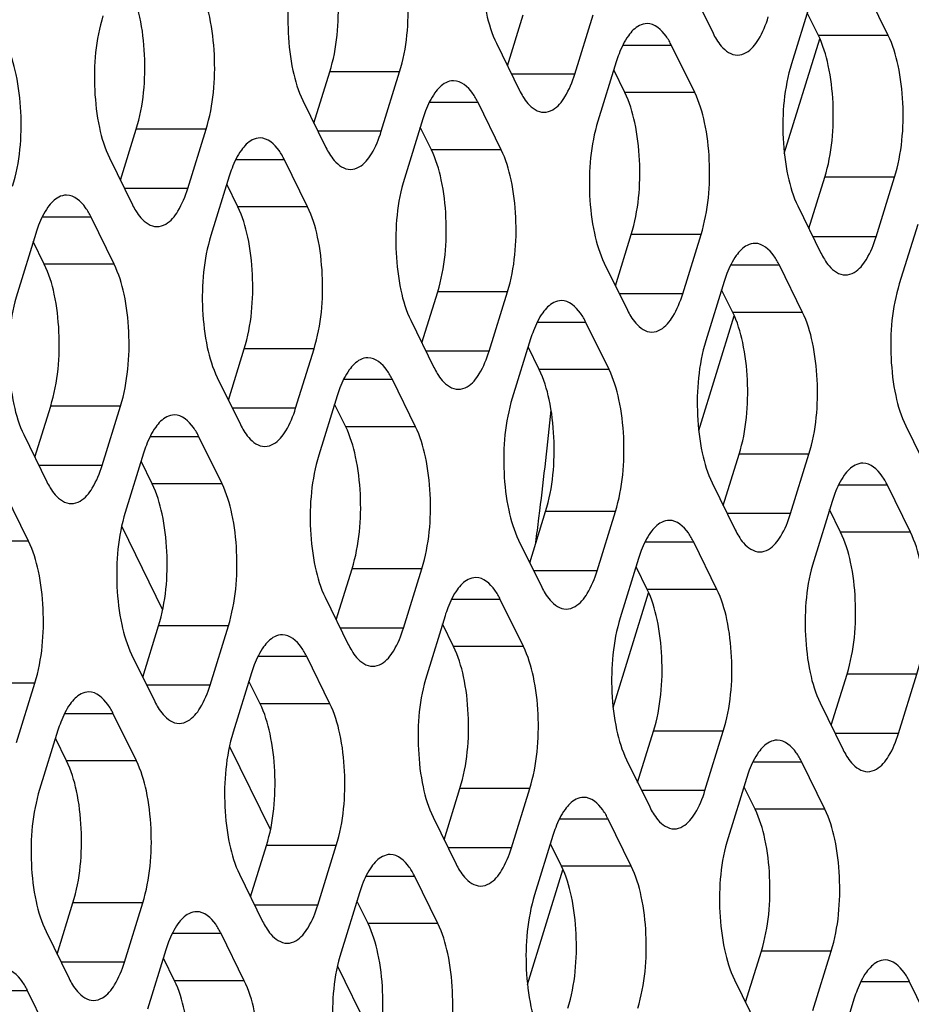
# Model space of a CAD drawing. Header units: millimetres. Extents: x 0 to 420, y 0 to 297.
# Tile 140 of 180: x 190 to 195, y 169 to 175. Entities that reach past the tile are written whole.
import ezdxf

# ---------------------------------------------------------------- set-up
doc = ezdxf.new("R2010")
doc.units = ezdxf.units.MM
doc.header["$LTSCALE"] = 23.1
doc.layers.get('0').update_dxf_attribs({"linetype": 'CONTINUOUS'})
doc.layers.add('ASSI', color=7, linetype='CONTINUOUS')

msp = doc.modelspace()

# ---------------------------------------------------------------- linework, layer by layer
at = {"color": 7, "linetype": 'CONTINUOUS'}
for p, q in [((194.304636, 174.207022), (194.5155, 174.889379)), ((193.796296, 172.562036), (194.00716, 173.244392)), ((193.287957, 170.917049), (193.498821, 171.599406)), ((192.779618, 169.272063), (192.990482, 169.954419))]:
    msp.add_line(p, q, dxfattribs=at)
at = {"layer": 'ASSI', "color": 7, "linetype": 'CONTINUOUS'}
for p, q in [((193.744026, 175.201828), (193.881295, 174.922104)), ((194.921292, 174.909212), (194.784023, 175.188937)), ((194.455758, 175.091907), (194.346828, 174.73941)), ((192.661069, 174.72779), (192.755085, 175.032026)), ((193.060632, 174.679528), (193.169562, 175.032026)), ((194.506815, 174.909212), (194.440844, 175.043645)), ((192.595099, 174.862223), (192.732368, 174.582498)), ((193.772365, 174.569607), (193.635096, 174.849331)), ((193.306831, 174.752301), (193.197901, 174.399804)), ((191.512142, 174.388184), (191.606158, 174.69242)), ((191.911705, 174.339923), (192.020635, 174.69242)), ((193.357887, 174.569607), (193.291917, 174.70404)), ((191.446172, 174.522617), (191.58344, 174.242893)), ((192.623438, 174.230001), (192.486169, 174.509726)), ((192.157904, 174.412696), (192.048974, 174.060198)), ((190.363214, 174.048579), (190.45723, 174.352814)), ((190.762778, 174.000317), (190.871708, 174.352814)), ((192.20896, 174.230001), (192.14299, 174.364434)), ((190.297244, 174.183012), (190.434513, 173.903287)), ((191.47451, 173.890396), (191.337242, 174.17012)), ((191.008977, 174.07309), (190.900047, 173.720593)), ((194.450584, 173.762014), (194.5446, 174.06625)), ((194.850148, 173.713753), (194.959077, 174.06625)), ((191.060033, 173.890396), (190.994063, 174.024829)), ((194.384614, 173.896447), (194.521883, 173.616723)), ((190.325583, 173.55079), (190.188314, 173.830515)), ((195.096346, 173.786526), (194.987416, 173.434029)), ((189.86005, 173.733484), (189.75112, 173.380987)), ((189.911106, 173.55079), (189.845136, 173.685223)), ((193.301657, 173.422409), (193.395673, 173.726645)), ((193.70122, 173.374148), (193.81015, 173.726645)), ((193.235687, 173.556842), (193.372955, 173.277117)), ((194.412953, 173.264226), (194.275684, 173.54395)), ((193.947419, 173.44692), (193.838489, 173.094423)), ((192.15273, 173.082803), (192.246746, 173.387039)), ((192.552293, 173.034542), (192.661223, 173.387039)), ((193.998475, 173.264226), (193.932505, 173.398659)), ((192.086759, 173.217236), (192.224028, 172.937512)), ((193.264026, 172.92462), (193.126757, 173.204345)), ((192.798492, 173.107315), (192.689562, 172.754817)), ((191.003802, 172.743198), (191.097818, 173.047434)), ((191.403366, 172.694936), (191.512296, 173.047434)), ((192.849548, 172.92462), (192.783578, 173.059053)), ((190.937832, 172.877631), (191.075101, 172.597906)), ((192.115098, 172.585015), (191.97783, 172.864739)), ((191.649565, 172.767709), (191.540635, 172.415212)), ((189.854875, 172.403592), (189.948891, 172.707828)), ((190.254439, 172.355331), (190.363369, 172.707828)), ((191.700621, 172.585015), (191.634651, 172.719448)), ((195.025202, 172.591067), (195.162471, 172.311342)), ((189.788905, 172.538025), (189.926174, 172.258301)), ((190.966171, 172.245409), (190.828902, 172.525134)), ((190.500637, 172.428103), (190.391708, 172.075606)), ((193.942245, 172.117028), (194.036261, 172.421264)), ((194.341808, 172.068767), (194.450738, 172.421264)), ((190.551694, 172.245409), (190.485724, 172.379842)), ((193.876275, 172.251461), (194.013543, 171.971736)), ((195.053541, 171.958845), (194.916272, 172.238569)), ((189.817244, 171.905804), (189.679975, 172.185528)), ((194.588007, 172.141539), (194.479077, 171.789042)), ((192.793318, 171.777422), (192.887333, 172.081658)), ((192.847464, 172.041365), (192.852941, 172.085371)), ((193.192881, 171.729161), (193.301811, 172.081658)), ((194.639063, 171.958845), (194.573093, 172.093278)), ((190.370397, 171.991735), (190.61315, 171.497057)), ((192.727347, 171.911855), (192.864616, 171.632131)), ((193.904614, 171.619239), (193.767345, 171.898964)), ((193.43908, 171.801934), (193.33015, 171.449437)), ((193.490136, 171.619239), (193.424166, 171.753672)), ((191.64439, 171.437817), (191.738406, 171.742053)), ((192.043954, 171.389555), (192.152884, 171.742053)), ((191.57842, 171.57225), (191.715689, 171.292525)), ((192.755686, 171.279634), (192.618417, 171.559358)), ((192.290153, 171.462328), (192.181223, 171.109831)), ((190.495463, 171.098211), (190.589479, 171.402447)), ((190.895027, 171.04995), (191.003957, 171.402447)), ((192.341209, 171.279634), (192.275239, 171.414067)), ((190.429493, 171.232644), (190.566762, 170.95292)), ((191.606759, 170.940028), (191.46949, 171.219753)), ((191.141225, 171.122723), (191.032296, 170.770225)), ((194.582833, 170.811647), (194.676849, 171.115883)), ((194.982396, 170.763386), (195.091326, 171.115883)), ((189.7461, 170.710344), (189.855029, 171.062841)), ((191.192282, 170.940028), (191.126312, 171.074461)), ((194.516862, 170.94608), (194.654131, 170.666356)), ((190.457832, 170.600423), (190.320563, 170.880147)), ((189.992298, 170.783117), (189.883368, 170.43062)), ((193.433905, 170.472041), (193.527921, 170.776277)), ((193.833469, 170.42378), (193.942399, 170.776277)), ((190.043354, 170.600423), (189.977384, 170.734856)), ((191.010985, 170.686354), (191.253737, 170.191676)), ((193.367935, 170.606474), (193.505204, 170.32675)), ((194.545201, 170.313858), (194.407933, 170.593583)), ((194.079668, 170.496553), (193.970738, 170.144056)), ((192.284978, 170.132436), (192.378994, 170.436672)), ((192.684542, 170.084175), (192.793472, 170.436672)), ((194.130724, 170.313858), (194.064754, 170.448291)), ((192.219008, 170.266869), (192.356277, 169.987144)), ((193.396274, 169.974253), (193.259005, 170.253977)), ((192.930741, 170.156947), (192.821811, 169.80445)), ((191.136051, 169.79283), (191.230067, 170.097066)), ((191.535615, 169.744569), (191.644544, 170.097066)), ((192.981797, 169.974253), (192.915827, 170.108686)), ((191.070081, 169.927263), (191.20735, 169.647539)), ((192.247347, 169.634647), (192.110078, 169.914372)), ((191.781813, 169.817342), (191.672883, 169.464844)), ((191.83287, 169.634647), (191.766899, 169.76908)), ((189.987124, 169.453225), (190.08114, 169.75746)), ((190.386687, 169.404963), (190.495617, 169.75746)), ((189.921154, 169.587658), (190.058423, 169.307933)), ((191.09842, 169.295042), (190.961151, 169.574766)), ((190.632886, 169.477736), (190.523956, 169.125239)), ((194.074493, 169.16666), (194.168509, 169.470896)), ((194.474057, 169.118399), (194.582987, 169.470896)), ((190.683942, 169.295042), (190.617972, 169.429475)), ((191.651573, 169.380973), (191.894325, 168.886295)), ((194.008523, 169.301093), (194.145792, 169.021369)), ((189.949493, 168.955436), (189.812224, 169.235161)), ((195.185789, 169.008477), (195.048521, 169.288202)), ((194.720256, 169.191172), (194.611326, 168.838675))]:
    msp.add_line(p, q, dxfattribs=at)
at = {"layer": 'ASSI', "color": 9, "linetype": 'CONTINUOUS'}
for p, q in [((194.921292, 174.909212), (194.506815, 174.909212)), ((193.635096, 174.849331), (193.344958, 174.849331)), ((192.020635, 174.69242), (191.606158, 174.69242)), ((193.060632, 174.679528), (192.684752, 174.679528)), ((193.772365, 174.569607), (193.357887, 174.569607)), ((192.486169, 174.509726), (192.196031, 174.509726)), ((190.871708, 174.352814), (190.45723, 174.352814)), ((191.911705, 174.339923), (191.535825, 174.339923)), ((192.623438, 174.230001), (192.20896, 174.230001)), ((191.337242, 174.17012), (191.047104, 174.17012)), ((194.959077, 174.06625), (194.5446, 174.06625)), ((190.762778, 174.000317), (190.386898, 174.000317)), ((191.47451, 173.890396), (191.060033, 173.890396)), ((190.188314, 173.830515), (189.898177, 173.830515)), ((193.81015, 173.726645), (193.395673, 173.726645)), ((194.850148, 173.713753), (194.474267, 173.713753)), ((190.325583, 173.55079), (189.911106, 173.55079)), ((194.275684, 173.54395), (193.985546, 173.54395)), ((192.661223, 173.387039), (192.246746, 173.387039)), ((193.70122, 173.374148), (193.32534, 173.374148)), ((194.412953, 173.264226), (193.998475, 173.264226)), ((193.126757, 173.204345), (192.836619, 173.204345)), ((191.512296, 173.047434), (191.097818, 173.047434)), ((192.552293, 173.034542), (192.176413, 173.034542)), ((193.264026, 172.92462), (192.849548, 172.92462)), ((191.97783, 172.864739), (191.687692, 172.864739)), ((190.363369, 172.707828), (189.948891, 172.707828)), ((191.403366, 172.694936), (191.027486, 172.694936)), ((192.115098, 172.585015), (191.700621, 172.585015)), ((190.828902, 172.525134), (190.538765, 172.525134)), ((194.450738, 172.421264), (194.036261, 172.421264)), ((190.254439, 172.355331), (189.878558, 172.355331)), ((190.966171, 172.245409), (190.551694, 172.245409)), ((194.916272, 172.238569), (194.626134, 172.238569)), ((193.301811, 172.081658), (192.887333, 172.081658)), ((194.341808, 172.068767), (193.965928, 172.068767)), ((195.053541, 171.958845), (194.639063, 171.958845)), ((189.817244, 171.905804), (189.402767, 171.905804)), ((193.767345, 171.898964), (193.477207, 171.898964)), ((192.152884, 171.742053), (191.738406, 171.742053)), ((193.192881, 171.729161), (192.817001, 171.729161)), ((193.904614, 171.619239), (193.490136, 171.619239)), ((192.618417, 171.559358), (192.32828, 171.559358)), ((191.003957, 171.402447), (190.589479, 171.402447)), ((192.043954, 171.389555), (191.668073, 171.389555)), ((192.755686, 171.279634), (192.341209, 171.279634)), ((191.46949, 171.219753), (191.179353, 171.219753)), ((195.091326, 171.115883), (194.676849, 171.115883)), ((189.855029, 171.062841), (189.440552, 171.062841)), ((190.895027, 171.04995), (190.519146, 171.04995)), ((191.606759, 170.940028), (191.192282, 170.940028)), ((190.320563, 170.880147), (190.030425, 170.880147)), ((193.942399, 170.776277), (193.527921, 170.776277)), ((194.982396, 170.763386), (194.606516, 170.763386)), ((190.457832, 170.600423), (190.043354, 170.600423)), ((194.407933, 170.593583), (194.117795, 170.593583)), ((192.793472, 170.436672), (192.378994, 170.436672)), ((193.833469, 170.42378), (193.457589, 170.42378)), ((194.545201, 170.313858), (194.130724, 170.313858)), ((193.259005, 170.253977), (192.968868, 170.253977)), ((191.644544, 170.097066), (191.230067, 170.097066)), ((192.684542, 170.084175), (192.308661, 170.084175)), ((193.396274, 169.974253), (192.981797, 169.974253)), ((192.110078, 169.914372), (191.81994, 169.914372)), ((190.495617, 169.75746), (190.08114, 169.75746)), ((191.535615, 169.744569), (191.159734, 169.744569)), ((192.247347, 169.634647), (191.83287, 169.634647)), ((190.961151, 169.574766), (190.671013, 169.574766)), ((194.582987, 169.470896), (194.168509, 169.470896)), ((190.386687, 169.404963), (190.010807, 169.404963)), ((191.09842, 169.295042), (190.683942, 169.295042)), ((189.812224, 169.235161), (189.522086, 169.235161)), ((195.048521, 169.288202), (194.758383, 169.288202))]:
    msp.add_line(p, q, dxfattribs=at)
at = {"layer": 'ASSI', "color": 7, "linetype": 'CONTINUOUS'}
for centre, radius, start, end in [((194.034304, 174.528344), 0.761166, 159.076552, 162.8887167), ((192.885377, 174.188739), 0.761166, 159.076552, 162.8887167), ((191.736449, 173.849133), 0.761166, 159.076552, 162.8887167), ((190.587522, 173.509528), 0.761166, 159.076552, 162.8887167), ((194.674892, 173.222964), 0.761166, 159.076552, 162.8887167), ((193.525964, 172.883358), 0.761166, 159.076552, 162.8887167), ((192.377037, 172.543752), 0.761166, 159.076552, 162.8887167), ((162.921946, 175.787157), 30.15904, 352.9496124, 354.0915599), ((191.22811, 172.204147), 0.761166, 159.076552, 162.8887167), ((195.31548, 171.917583), 0.761166, 159.076552, 162.8887167), ((163.602499, 175.703478), 29.473362, 352.5804181, 352.8624591), ((194.166552, 171.577977), 0.761166, 159.076552, 162.8887167), ((193.017625, 171.238371), 0.761166, 159.076552, 162.8887167), ((191.868698, 170.898766), 0.761166, 159.076552, 162.8887167), ((190.719771, 170.55916), 0.761166, 159.076552, 162.8887167), ((194.80714, 170.272596), 0.761166, 159.076552, 162.8887167), ((193.658213, 169.932991), 0.761166, 159.076552, 162.8887167), ((192.509286, 169.593385), 0.761166, 159.076552, 162.8887167), ((191.360359, 169.253779), 0.761166, 159.076552, 162.8887167), ((195.447728, 168.967215), 0.761166, 159.076552, 162.8887167)]:
    msp.add_arc(centre, radius, start, end, dxfattribs=at)
for points, knots in [([(192.557313, 175.705185), (192.513588, 175.563689), (192.494872, 175.33558), (192.527535, 175.051925), (192.567488, 174.918487), (192.595099, 174.862223)], [0, 0, 0, 0, 0.51848124, 0.78058459, 1, 1, 1, 1]), ([(191.606158, 174.69242), (191.649883, 174.833916), (191.668599, 175.062025), (191.635936, 175.34568), (191.595983, 175.479118), (191.568372, 175.535382)], [0, 0, 0, 0, 0.51848124, 0.78058459, 1, 1, 1, 1]), ([(192.020635, 174.69242), (192.064361, 174.833916), (192.083076, 175.062025), (192.050413, 175.34568), (192.01046, 175.479118), (191.98285, 175.535382)], [0, 0, 0, 0, 0.51848124, 0.78058459, 1, 1, 1, 1]), ([(191.408386, 175.365579), (191.364661, 175.224084), (191.345945, 174.995974), (191.378608, 174.712319), (191.418561, 174.578881), (191.446172, 174.522617)], [0, 0, 0, 0, 0.51848124, 0.78058459, 1, 1, 1, 1]), ([(190.45723, 174.352814), (190.500956, 174.49431), (190.519672, 174.72242), (190.487009, 175.006075), (190.447055, 175.139513), (190.419445, 175.195777)], [0, 0, 0, 0, 0.51848124, 0.78058459, 1, 1, 1, 1]), ([(190.871708, 174.352814), (190.915433, 174.49431), (190.934149, 174.72242), (190.901486, 175.006075), (190.861533, 175.139513), (190.833923, 175.195777)], [0, 0, 0, 0, 0.51848124, 0.78058459, 1, 1, 1, 1]), ([(190.259459, 175.025974), (190.215734, 174.884478), (190.197018, 174.656369), (190.229681, 174.372714), (190.269634, 174.239275), (190.297244, 174.183012)], [0, 0, 0, 0, 0.51848124, 0.78058459, 1, 1, 1, 1]), ([(193.489959, 174.979326), (193.474117, 174.979327), (193.428402, 174.966269), (193.367823, 174.900917), (193.337716, 174.837674), (193.323331, 174.800172)], [0, 0, 0, 0, 0.18501564, 0.53092222, 1, 1, 1, 1]), ([(193.635096, 174.849331), (193.625644, 174.868593), (193.594481, 174.925167), (193.534957, 174.979323), (193.489959, 174.979326)], [0, 0, 0, 0, 0.32287628, 1, 1, 1, 1]), ([(194.026431, 174.792109), (194.04453, 174.792108), (194.098045, 174.809958), (194.1639, 174.894062), (194.195113, 174.972385), (194.20956, 175.019134)], [0, 0, 0, 0, 0.1768175, 0.52196498, 1, 1, 1, 1]), ([(194.5446, 174.06625), (194.588325, 174.207746), (194.607041, 174.435855), (194.574378, 174.71951), (194.534425, 174.852949), (194.506815, 174.909212)], [0, 0, 0, 0, 0.51848124, 0.78058459, 1, 1, 1, 1]), ([(194.959077, 174.06625), (195.002803, 174.207746), (195.021519, 174.435855), (194.988856, 174.71951), (194.948902, 174.852949), (194.921292, 174.909212)], [0, 0, 0, 0, 0.51848124, 0.78058459, 1, 1, 1, 1]), ([(189.722781, 174.013209), (189.766506, 174.154704), (189.785222, 174.382814), (189.752559, 174.666469), (189.712606, 174.799907), (189.684995, 174.856171)], [0, 0, 0, 0, 0.51848124, 0.78058459, 1, 1, 1, 1]), ([(193.901598, 174.885111), (193.910244, 174.871076), (193.939705, 174.828183), (193.989934, 174.792111), (194.026431, 174.792109)], [0, 0, 0, 0, 0.31113016, 1, 1, 1, 1]), ([(194.346828, 174.73941), (194.303103, 174.597914), (194.284387, 174.369804), (194.31705, 174.086149), (194.357004, 173.952711), (194.384614, 173.896447)], [0, 0, 0, 0, 0.51848124, 0.78058459, 1, 1, 1, 1]), ([(192.877504, 174.452503), (192.895603, 174.452502), (192.949118, 174.470353), (193.014973, 174.554457), (193.046186, 174.63278), (193.060632, 174.679528)], [0, 0, 0, 0, 0.1768175, 0.52196498, 1, 1, 1, 1]), ([(192.341032, 174.639721), (192.32519, 174.639722), (192.279475, 174.626663), (192.218896, 174.561312), (192.188788, 174.498069), (192.174403, 174.460567)], [0, 0, 0, 0, 0.18501564, 0.53092222, 1, 1, 1, 1]), ([(192.486169, 174.509726), (192.476716, 174.528988), (192.445554, 174.585562), (192.38603, 174.639718), (192.341032, 174.639721)], [0, 0, 0, 0, 0.32287628, 1, 1, 1, 1]), ([(193.395673, 173.726645), (193.439398, 173.86814), (193.458114, 174.09625), (193.425451, 174.379905), (193.385498, 174.513343), (193.357887, 174.569607)], [0, 0, 0, 0, 0.51848124, 0.78058459, 1, 1, 1, 1]), ([(193.81015, 173.726645), (193.853876, 173.86814), (193.872591, 174.09625), (193.839929, 174.379905), (193.799975, 174.513343), (193.772365, 174.569607)], [0, 0, 0, 0, 0.51848124, 0.78058459, 1, 1, 1, 1]), ([(192.752671, 174.545506), (192.761316, 174.531471), (192.790778, 174.488578), (192.841007, 174.452506), (192.877504, 174.452503)], [0, 0, 0, 0, 0.31113016, 1, 1, 1, 1]), ([(193.197901, 174.399804), (193.154176, 174.258308), (193.13546, 174.030199), (193.168123, 173.746544), (193.208076, 173.613106), (193.235687, 173.556842)], [0, 0, 0, 0, 0.51848124, 0.78058459, 1, 1, 1, 1]), ([(191.728577, 174.112898), (191.746675, 174.112896), (191.80019, 174.130747), (191.866046, 174.214851), (191.897259, 174.293174), (191.911705, 174.339923)], [0, 0, 0, 0, 0.1768175, 0.52196498, 1, 1, 1, 1]), ([(191.192105, 174.300115), (191.176262, 174.300116), (191.130548, 174.287058), (191.069969, 174.221706), (191.039861, 174.158463), (191.025476, 174.120961)], [0, 0, 0, 0, 0.18501564, 0.53092222, 1, 1, 1, 1]), ([(191.337242, 174.17012), (191.327789, 174.189382), (191.296626, 174.245956), (191.237102, 174.300112), (191.192105, 174.300115)], [0, 0, 0, 0, 0.32287628, 1, 1, 1, 1]), ([(191.603744, 174.2059), (191.612389, 174.191865), (191.64185, 174.148972), (191.692079, 174.1129), (191.728577, 174.112898)], [0, 0, 0, 0, 0.31113016, 1, 1, 1, 1]), ([(192.246746, 173.387039), (192.290471, 173.528535), (192.309187, 173.756644), (192.276524, 174.040299), (192.23657, 174.173737), (192.20896, 174.230001)], [0, 0, 0, 0, 0.51848124, 0.78058459, 1, 1, 1, 1]), ([(192.661223, 173.387039), (192.704948, 173.528535), (192.723664, 173.756644), (192.691001, 174.040299), (192.651048, 174.173737), (192.623438, 174.230001)], [0, 0, 0, 0, 0.51848124, 0.78058459, 1, 1, 1, 1]), ([(192.048974, 174.060198), (192.005249, 173.918703), (191.986533, 173.690593), (192.019196, 173.406938), (192.059149, 173.2735), (192.086759, 173.217236)], [0, 0, 0, 0, 0.51848124, 0.78058459, 1, 1, 1, 1]), ([(190.57965, 173.773292), (190.597748, 173.773291), (190.651263, 173.791141), (190.717119, 173.875246), (190.748332, 173.953568), (190.762778, 174.000317)], [0, 0, 0, 0, 0.1768175, 0.52196498, 1, 1, 1, 1]), ([(190.043178, 173.96051), (190.027335, 173.960511), (189.981621, 173.947452), (189.921042, 173.882101), (189.890934, 173.818858), (189.876549, 173.781355)], [0, 0, 0, 0, 0.18501564, 0.53092222, 1, 1, 1, 1]), ([(190.188314, 173.830515), (190.178862, 173.849777), (190.147699, 173.90635), (190.088175, 173.960506), (190.043178, 173.96051)], [0, 0, 0, 0, 0.32287628, 1, 1, 1, 1]), ([(190.454817, 173.866295), (190.463462, 173.852259), (190.492923, 173.809367), (190.543152, 173.773295), (190.57965, 173.773292)], [0, 0, 0, 0, 0.31113016, 1, 1, 1, 1]), ([(191.097818, 173.047434), (191.141544, 173.188929), (191.16026, 173.417039), (191.127597, 173.700694), (191.087643, 173.834132), (191.060033, 173.890396)], [0, 0, 0, 0, 0.51848124, 0.78058459, 1, 1, 1, 1]), ([(191.512296, 173.047434), (191.556021, 173.188929), (191.574737, 173.417039), (191.542074, 173.700694), (191.502121, 173.834132), (191.47451, 173.890396)], [0, 0, 0, 0, 0.51848124, 0.78058459, 1, 1, 1, 1]), ([(190.900047, 173.720593), (190.856321, 173.579097), (190.837606, 173.350988), (190.870269, 173.067333), (190.910222, 172.933894), (190.937832, 172.877631)], [0, 0, 0, 0, 0.51848124, 0.78058459, 1, 1, 1, 1]), ([(194.667019, 173.486728), (194.685118, 173.486727), (194.738633, 173.504577), (194.804488, 173.588681), (194.835701, 173.667004), (194.850148, 173.713753)], [0, 0, 0, 0, 0.1768175, 0.52196498, 1, 1, 1, 1]), ([(194.130547, 173.673945), (194.114705, 173.673947), (194.06899, 173.660888), (194.008411, 173.595537), (193.978304, 173.532293), (193.963919, 173.494791)], [0, 0, 0, 0, 0.18501564, 0.53092222, 1, 1, 1, 1]), ([(194.275684, 173.54395), (194.266232, 173.563212), (194.235069, 173.619786), (194.175545, 173.673942), (194.130547, 173.673945)], [0, 0, 0, 0, 0.32287628, 1, 1, 1, 1]), ([(194.542186, 173.57973), (194.550832, 173.565695), (194.580293, 173.522802), (194.630522, 173.486731), (194.667019, 173.486728)], [0, 0, 0, 0, 0.31113016, 1, 1, 1, 1]), ([(189.948891, 172.707828), (189.992617, 172.849324), (190.011332, 173.077433), (189.97867, 173.361088), (189.938716, 173.494526), (189.911106, 173.55079)], [0, 0, 0, 0, 0.51848124, 0.78058459, 1, 1, 1, 1]), ([(190.363369, 172.707828), (190.407094, 172.849324), (190.42581, 173.077433), (190.393147, 173.361088), (190.353194, 173.494526), (190.325583, 173.55079)], [0, 0, 0, 0, 0.51848124, 0.78058459, 1, 1, 1, 1]), ([(194.987416, 173.434029), (194.943691, 173.292533), (194.924975, 173.064423), (194.957638, 172.780768), (194.997591, 172.64733), (195.025202, 172.591067)], [0, 0, 0, 0, 0.51848124, 0.78058459, 1, 1, 1, 1]), ([(189.75112, 173.380987), (189.707394, 173.239492), (189.688678, 173.011382), (189.721341, 172.727727), (189.761295, 172.594289), (189.788905, 172.538025)], [0, 0, 0, 0, 0.51848124, 0.78058459, 1, 1, 1, 1]), ([(192.98162, 173.33434), (192.965778, 173.334341), (192.920063, 173.321283), (192.859484, 173.255931), (192.829376, 173.192688), (192.814991, 173.155186)], [0, 0, 0, 0, 0.18501564, 0.53092222, 1, 1, 1, 1]), ([(193.126757, 173.204345), (193.117304, 173.223607), (193.086142, 173.280181), (193.026618, 173.334337), (192.98162, 173.33434)], [0, 0, 0, 0, 0.32287628, 1, 1, 1, 1]), ([(193.518092, 173.147122), (193.536191, 173.147121), (193.589706, 173.164972), (193.655561, 173.249076), (193.686774, 173.327399), (193.70122, 173.374148)], [0, 0, 0, 0, 0.1768175, 0.52196498, 1, 1, 1, 1]), ([(193.393259, 173.240125), (193.401904, 173.22609), (193.431365, 173.183197), (193.481595, 173.147125), (193.518092, 173.147122)], [0, 0, 0, 0, 0.31113016, 1, 1, 1, 1]), ([(194.036261, 172.421264), (194.079986, 172.562759), (194.098702, 172.790869), (194.066039, 173.074524), (194.026086, 173.207962), (193.998475, 173.264226)], [0, 0, 0, 0, 0.51848124, 0.78058459, 1, 1, 1, 1]), ([(194.450738, 172.421264), (194.494464, 172.562759), (194.513179, 172.790869), (194.480517, 173.074524), (194.440563, 173.207962), (194.412953, 173.264226)], [0, 0, 0, 0, 0.51848124, 0.78058459, 1, 1, 1, 1]), ([(193.838489, 173.094423), (193.794764, 172.952927), (193.776048, 172.724818), (193.808711, 172.441163), (193.848664, 172.307725), (193.876275, 172.251461)], [0, 0, 0, 0, 0.51848124, 0.78058459, 1, 1, 1, 1]), ([(192.369165, 172.807517), (192.387263, 172.807515), (192.440778, 172.825366), (192.506634, 172.90947), (192.537847, 172.987793), (192.552293, 173.034542)], [0, 0, 0, 0, 0.1768175, 0.52196498, 1, 1, 1, 1]), ([(191.832693, 172.994734), (191.81685, 172.994735), (191.771136, 172.981677), (191.710557, 172.916325), (191.680449, 172.853082), (191.666064, 172.81558)], [0, 0, 0, 0, 0.18501564, 0.53092222, 1, 1, 1, 1]), ([(191.97783, 172.864739), (191.968377, 172.884001), (191.937214, 172.940575), (191.87769, 172.994731), (191.832693, 172.994734)], [0, 0, 0, 0, 0.32287628, 1, 1, 1, 1]), ([(192.887333, 172.081658), (192.931059, 172.223154), (192.949775, 172.451263), (192.917112, 172.734918), (192.877158, 172.868357), (192.849548, 172.92462)], [0, 0, 0, 0, 0.51848124, 0.78058459, 1, 1, 1, 1]), ([(193.301811, 172.081658), (193.345536, 172.223154), (193.364252, 172.451263), (193.331589, 172.734918), (193.291636, 172.868357), (193.264026, 172.92462)], [0, 0, 0, 0, 0.51848124, 0.78058459, 1, 1, 1, 1]), ([(192.244332, 172.900519), (192.252977, 172.886484), (192.282438, 172.843591), (192.332667, 172.807519), (192.369165, 172.807517)], [0, 0, 0, 0, 0.31113016, 1, 1, 1, 1]), ([(192.689562, 172.754817), (192.645837, 172.613322), (192.627121, 172.385212), (192.659784, 172.101557), (192.699737, 171.968119), (192.727347, 171.911855)], [0, 0, 0, 0, 0.51848124, 0.78058459, 1, 1, 1, 1]), ([(191.220238, 172.467911), (191.238336, 172.46791), (191.291851, 172.485761), (191.357707, 172.569865), (191.388919, 172.648187), (191.403366, 172.694936)], [0, 0, 0, 0, 0.1768175, 0.52196498, 1, 1, 1, 1]), ([(190.683766, 172.655129), (190.667923, 172.65513), (190.622208, 172.642071), (190.56163, 172.57672), (190.531522, 172.513477), (190.517137, 172.475974)], [0, 0, 0, 0, 0.18501564, 0.53092222, 1, 1, 1, 1]), ([(190.828902, 172.525134), (190.81945, 172.544396), (190.788287, 172.60097), (190.728763, 172.655125), (190.683766, 172.655129)], [0, 0, 0, 0, 0.32287628, 1, 1, 1, 1]), ([(191.738406, 171.742053), (191.782132, 171.883548), (191.800848, 172.111658), (191.768185, 172.395313), (191.728231, 172.528751), (191.700621, 172.585015)], [0, 0, 0, 0, 0.51848124, 0.78058459, 1, 1, 1, 1]), ([(192.152884, 171.742053), (192.196609, 171.883548), (192.215325, 172.111658), (192.182662, 172.395313), (192.142709, 172.528751), (192.115098, 172.585015)], [0, 0, 0, 0, 0.51848124, 0.78058459, 1, 1, 1, 1]), ([(191.095405, 172.560914), (191.10405, 172.546879), (191.133511, 172.503986), (191.18374, 172.467914), (191.220238, 172.467911)], [0, 0, 0, 0, 0.31113016, 1, 1, 1, 1]), ([(191.540635, 172.415212), (191.496909, 172.273716), (191.478194, 172.045607), (191.510856, 171.761952), (191.55081, 171.628514), (191.57842, 171.57225)], [0, 0, 0, 0, 0.51848124, 0.78058459, 1, 1, 1, 1]), ([(190.07131, 172.128306), (190.089409, 172.128304), (190.142924, 172.146155), (190.208779, 172.230259), (190.239992, 172.308582), (190.254439, 172.355331)], [0, 0, 0, 0, 0.1768175, 0.52196498, 1, 1, 1, 1]), ([(194.771135, 172.368564), (194.755293, 172.368566), (194.709578, 172.355507), (194.648999, 172.290156), (194.618891, 172.226913), (194.604507, 172.18941)], [0, 0, 0, 0, 0.18501564, 0.53092222, 1, 1, 1, 1]), ([(194.916272, 172.238569), (194.906819, 172.257831), (194.875657, 172.314405), (194.816133, 172.368561), (194.771135, 172.368564)], [0, 0, 0, 0, 0.32287628, 1, 1, 1, 1]), ([(189.946477, 172.221308), (189.955123, 172.207273), (189.984584, 172.16438), (190.034813, 172.128308), (190.07131, 172.128306)], [0, 0, 0, 0, 0.31113016, 1, 1, 1, 1]), ([(190.589479, 171.402447), (190.633205, 171.543943), (190.65192, 171.772052), (190.619257, 172.055707), (190.579304, 172.189145), (190.551694, 172.245409)], [0, 0, 0, 0, 0.51848124, 0.78058459, 1, 1, 1, 1]), ([(191.003957, 171.402447), (191.047682, 171.543943), (191.066398, 171.772052), (191.033735, 172.055707), (190.993781, 172.189145), (190.966171, 172.245409)], [0, 0, 0, 0, 0.51848124, 0.78058459, 1, 1, 1, 1]), ([(190.391708, 172.075606), (190.347982, 171.934111), (190.329266, 171.706001), (190.361929, 171.422346), (190.401883, 171.288908), (190.429493, 171.232644)], [0, 0, 0, 0, 0.51848124, 0.78058459, 1, 1, 1, 1]), ([(194.15868, 171.841741), (194.176778, 171.84174), (194.230293, 171.859591), (194.296149, 171.943695), (194.327362, 172.022018), (194.341808, 172.068767)], [0, 0, 0, 0, 0.1768175, 0.52196498, 1, 1, 1, 1]), ([(193.622208, 172.028959), (193.606365, 172.02896), (193.560651, 172.015902), (193.500072, 171.95055), (193.469964, 171.887307), (193.455579, 171.849805)], [0, 0, 0, 0, 0.18501564, 0.53092222, 1, 1, 1, 1]), ([(193.767345, 171.898964), (193.757892, 171.918226), (193.726729, 171.9748), (193.667205, 172.028956), (193.622208, 172.028959)], [0, 0, 0, 0, 0.32287628, 1, 1, 1, 1]), ([(194.033847, 171.934744), (194.042492, 171.920709), (194.071953, 171.877816), (194.122183, 171.841744), (194.15868, 171.841741)], [0, 0, 0, 0, 0.31113016, 1, 1, 1, 1]), ([(194.676849, 171.115883), (194.720574, 171.257378), (194.73929, 171.485488), (194.706627, 171.769143), (194.666674, 171.902581), (194.639063, 171.958845)], [0, 0, 0, 0, 0.51848124, 0.78058459, 1, 1, 1, 1]), ([(195.091326, 171.115883), (195.135052, 171.257378), (195.153767, 171.485488), (195.121104, 171.769143), (195.081151, 171.902581), (195.053541, 171.958845)], [0, 0, 0, 0, 0.51848124, 0.78058459, 1, 1, 1, 1]), ([(189.855029, 171.062841), (189.898755, 171.204337), (189.917471, 171.432447), (189.884808, 171.716102), (189.844854, 171.84954), (189.817244, 171.905804)], [0, 0, 0, 0, 0.51848124, 0.78058459, 1, 1, 1, 1]), ([(194.479077, 171.789042), (194.435352, 171.647547), (194.416636, 171.419437), (194.449299, 171.135782), (194.489252, 171.002344), (194.516862, 170.94608)], [0, 0, 0, 0, 0.51848124, 0.78058459, 1, 1, 1, 1]), ([(192.473281, 171.689353), (192.457438, 171.689354), (192.411724, 171.676296), (192.351145, 171.610944), (192.321037, 171.547701), (192.306652, 171.510199)], [0, 0, 0, 0, 0.18501564, 0.53092222, 1, 1, 1, 1]), ([(192.618417, 171.559358), (192.608965, 171.57862), (192.577802, 171.635194), (192.518278, 171.68935), (192.473281, 171.689353)], [0, 0, 0, 0, 0.32287628, 1, 1, 1, 1]), ([(193.009753, 171.502136), (193.027851, 171.502134), (193.081366, 171.519985), (193.147222, 171.604089), (193.178435, 171.682412), (193.192881, 171.729161)], [0, 0, 0, 0, 0.1768175, 0.52196498, 1, 1, 1, 1]), ([(192.88492, 171.595138), (192.893565, 171.581103), (192.923026, 171.53821), (192.973255, 171.502138), (193.009753, 171.502136)], [0, 0, 0, 0, 0.31113016, 1, 1, 1, 1]), ([(193.527921, 170.776277), (193.571647, 170.917773), (193.590363, 171.145882), (193.5577, 171.429537), (193.517746, 171.562976), (193.490136, 171.619239)], [0, 0, 0, 0, 0.51848124, 0.78058459, 1, 1, 1, 1]), ([(193.942399, 170.776277), (193.986124, 170.917773), (194.00484, 171.145882), (193.972177, 171.429537), (193.932224, 171.562976), (193.904614, 171.619239)], [0, 0, 0, 0, 0.51848124, 0.78058459, 1, 1, 1, 1]), ([(193.33015, 171.449437), (193.286424, 171.307941), (193.267709, 171.079831), (193.300372, 170.796176), (193.340325, 170.662738), (193.367935, 170.606474)], [0, 0, 0, 0, 0.51848124, 0.78058459, 1, 1, 1, 1]), ([(191.324354, 171.349748), (191.308511, 171.349749), (191.262796, 171.33669), (191.202217, 171.271339), (191.17211, 171.208096), (191.157725, 171.170594)], [0, 0, 0, 0, 0.18501564, 0.53092222, 1, 1, 1, 1]), ([(191.46949, 171.219753), (191.460038, 171.239015), (191.428875, 171.295589), (191.369351, 171.349745), (191.324354, 171.349748)], [0, 0, 0, 0, 0.32287628, 1, 1, 1, 1]), ([(191.860826, 171.16253), (191.878924, 171.162529), (191.932439, 171.18038), (191.998295, 171.264484), (192.029507, 171.342807), (192.043954, 171.389555)], [0, 0, 0, 0, 0.1768175, 0.52196498, 1, 1, 1, 1]), ([(192.378994, 170.436672), (192.42272, 170.578167), (192.441435, 170.806277), (192.408773, 171.089932), (192.368819, 171.22337), (192.341209, 171.279634)], [0, 0, 0, 0, 0.51848124, 0.78058459, 1, 1, 1, 1]), ([(192.793472, 170.436672), (192.837197, 170.578167), (192.855913, 170.806277), (192.82325, 171.089932), (192.783297, 171.22337), (192.755686, 171.279634)], [0, 0, 0, 0, 0.51848124, 0.78058459, 1, 1, 1, 1]), ([(191.735993, 171.255533), (191.744638, 171.241498), (191.774099, 171.198605), (191.824328, 171.162533), (191.860826, 171.16253)], [0, 0, 0, 0, 0.31113016, 1, 1, 1, 1]), ([(192.181223, 171.109831), (192.137497, 170.968335), (192.118782, 170.740226), (192.151444, 170.456571), (192.191398, 170.323133), (192.219008, 170.266869)], [0, 0, 0, 0, 0.51848124, 0.78058459, 1, 1, 1, 1]), ([(190.711898, 170.822925), (190.729997, 170.822923), (190.783512, 170.840774), (190.849367, 170.924878), (190.88058, 171.003201), (190.895027, 171.04995)], [0, 0, 0, 0, 0.1768175, 0.52196498, 1, 1, 1, 1]), ([(190.175427, 171.010142), (190.159584, 171.010143), (190.113869, 170.997085), (190.05329, 170.931733), (190.023183, 170.86849), (190.008798, 170.830988)], [0, 0, 0, 0, 0.18501564, 0.53092222, 1, 1, 1, 1]), ([(190.320563, 170.880147), (190.311111, 170.899409), (190.279948, 170.955983), (190.220424, 171.010139), (190.175427, 171.010142)], [0, 0, 0, 0, 0.32287628, 1, 1, 1, 1]), ([(191.230067, 170.097066), (191.273792, 170.238562), (191.292508, 170.466671), (191.259845, 170.750326), (191.219892, 170.883764), (191.192282, 170.940028)], [0, 0, 0, 0, 0.51848124, 0.78058459, 1, 1, 1, 1]), ([(191.644544, 170.097066), (191.68827, 170.238562), (191.706986, 170.466671), (191.674323, 170.750326), (191.634369, 170.883764), (191.606759, 170.940028)], [0, 0, 0, 0, 0.51848124, 0.78058459, 1, 1, 1, 1]), ([(190.587065, 170.915927), (190.595711, 170.901892), (190.625172, 170.858999), (190.675401, 170.822927), (190.711898, 170.822925)], [0, 0, 0, 0, 0.31113016, 1, 1, 1, 1]), ([(191.032296, 170.770225), (190.98857, 170.62873), (190.969854, 170.40062), (191.002517, 170.116965), (191.042471, 169.983527), (191.070081, 169.927263)], [0, 0, 0, 0, 0.51848124, 0.78058459, 1, 1, 1, 1]), ([(194.799268, 170.53636), (194.817366, 170.536359), (194.870881, 170.55421), (194.936737, 170.638314), (194.96795, 170.716637), (194.982396, 170.763386)], [0, 0, 0, 0, 0.1768175, 0.52196498, 1, 1, 1, 1]), ([(194.262796, 170.723578), (194.246953, 170.723579), (194.201239, 170.710521), (194.14066, 170.645169), (194.110552, 170.581926), (194.096167, 170.544424)], [0, 0, 0, 0, 0.18501564, 0.53092222, 1, 1, 1, 1]), ([(194.407933, 170.593583), (194.39848, 170.612845), (194.367317, 170.669419), (194.307793, 170.723575), (194.262796, 170.723578)], [0, 0, 0, 0, 0.32287628, 1, 1, 1, 1]), ([(190.08114, 169.75746), (190.124865, 169.898956), (190.143581, 170.127066), (190.110918, 170.410721), (190.070965, 170.544159), (190.043354, 170.600423)], [0, 0, 0, 0, 0.51848124, 0.78058459, 1, 1, 1, 1]), ([(190.495617, 169.75746), (190.539343, 169.898956), (190.558059, 170.127066), (190.525396, 170.410721), (190.485442, 170.544159), (190.457832, 170.600423)], [0, 0, 0, 0, 0.51848124, 0.78058459, 1, 1, 1, 1]), ([(194.674435, 170.629363), (194.68308, 170.615328), (194.712541, 170.572435), (194.76277, 170.536363), (194.799268, 170.53636)], [0, 0, 0, 0, 0.31113016, 1, 1, 1, 1]), ([(189.883368, 170.43062), (189.839643, 170.289124), (189.820927, 170.061015), (189.85359, 169.77736), (189.893543, 169.643921), (189.921154, 169.587658)], [0, 0, 0, 0, 0.51848124, 0.78058459, 1, 1, 1, 1]), ([(193.650341, 170.196755), (193.668439, 170.196754), (193.721954, 170.214604), (193.78781, 170.298708), (193.819022, 170.377031), (193.833469, 170.42378)], [0, 0, 0, 0, 0.1768175, 0.52196498, 1, 1, 1, 1]), ([(193.113869, 170.383972), (193.098026, 170.383974), (193.052311, 170.370915), (192.991733, 170.305564), (192.961625, 170.24232), (192.94724, 170.204818)], [0, 0, 0, 0, 0.18501564, 0.53092222, 1, 1, 1, 1]), ([(193.259005, 170.253977), (193.249553, 170.273239), (193.21839, 170.329813), (193.158866, 170.383969), (193.113869, 170.383972)], [0, 0, 0, 0, 0.32287628, 1, 1, 1, 1]), ([(193.525508, 170.289757), (193.534153, 170.275722), (193.563614, 170.232829), (193.613843, 170.196757), (193.650341, 170.196755)], [0, 0, 0, 0, 0.31113016, 1, 1, 1, 1]), ([(194.168509, 169.470896), (194.212235, 169.612392), (194.230951, 169.840502), (194.198288, 170.124157), (194.158334, 170.257595), (194.130724, 170.313858)], [0, 0, 0, 0, 0.51848124, 0.78058459, 1, 1, 1, 1]), ([(194.582987, 169.470896), (194.626712, 169.612392), (194.645428, 169.840502), (194.612765, 170.124157), (194.572812, 170.257595), (194.545201, 170.313858)], [0, 0, 0, 0, 0.51848124, 0.78058459, 1, 1, 1, 1]), ([(193.970738, 170.144056), (193.927012, 170.00256), (193.908297, 169.77445), (193.940959, 169.490795), (193.980913, 169.357357), (194.008523, 169.301093)], [0, 0, 0, 0, 0.51848124, 0.78058459, 1, 1, 1, 1]), ([(192.501413, 169.857149), (192.519512, 169.857148), (192.573027, 169.874999), (192.638883, 169.959103), (192.670095, 170.037426), (192.684542, 170.084175)], [0, 0, 0, 0, 0.1768175, 0.52196498, 1, 1, 1, 1]), ([(191.964942, 170.044367), (191.949099, 170.044368), (191.903384, 170.03131), (191.842805, 169.965958), (191.812698, 169.902715), (191.798313, 169.865213)], [0, 0, 0, 0, 0.18501564, 0.53092222, 1, 1, 1, 1]), ([(192.110078, 169.914372), (192.100626, 169.933634), (192.069463, 169.990208), (192.009939, 170.044364), (191.964942, 170.044367)], [0, 0, 0, 0, 0.32287628, 1, 1, 1, 1]), ([(192.37658, 169.950152), (192.385226, 169.936117), (192.414687, 169.893224), (192.464916, 169.857152), (192.501413, 169.857149)], [0, 0, 0, 0, 0.31113016, 1, 1, 1, 1]), ([(193.019582, 169.131291), (193.063308, 169.272786), (193.082023, 169.500896), (193.049361, 169.784551), (193.009407, 169.917989), (192.981797, 169.974253)], [0, 0, 0, 0, 0.51848124, 0.78058459, 1, 1, 1, 1]), ([(193.43406, 169.131291), (193.477785, 169.272786), (193.496501, 169.500896), (193.463838, 169.784551), (193.423885, 169.917989), (193.396274, 169.974253)], [0, 0, 0, 0, 0.51848124, 0.78058459, 1, 1, 1, 1]), ([(192.821811, 169.80445), (192.778085, 169.662954), (192.759369, 169.434845), (192.792032, 169.15119), (192.831986, 169.017752), (192.859596, 168.961488)], [0, 0, 0, 0, 0.51848124, 0.78058459, 1, 1, 1, 1]), ([(190.816014, 169.704761), (190.800172, 169.704762), (190.754457, 169.691704), (190.693878, 169.626352), (190.663771, 169.563109), (190.649386, 169.525607)], [0, 0, 0, 0, 0.18501564, 0.53092222, 1, 1, 1, 1]), ([(190.961151, 169.574766), (190.951699, 169.594028), (190.920536, 169.650602), (190.861012, 169.704758), (190.816014, 169.704761)], [0, 0, 0, 0, 0.32287628, 1, 1, 1, 1]), ([(191.352486, 169.517544), (191.370585, 169.517542), (191.4241, 169.535393), (191.489955, 169.619497), (191.521168, 169.69782), (191.535615, 169.744569)], [0, 0, 0, 0, 0.1768175, 0.52196498, 1, 1, 1, 1]), ([(191.227653, 169.610546), (191.236299, 169.596511), (191.26576, 169.553618), (191.315989, 169.517546), (191.352486, 169.517544)], [0, 0, 0, 0, 0.31113016, 1, 1, 1, 1]), ([(191.870655, 168.791685), (191.91438, 168.933181), (191.933096, 169.16129), (191.900433, 169.444945), (191.86048, 169.578383), (191.83287, 169.634647)], [0, 0, 0, 0, 0.51848124, 0.78058459, 1, 1, 1, 1]), ([(192.285132, 168.791685), (192.328858, 168.933181), (192.347574, 169.16129), (192.314911, 169.444945), (192.274957, 169.578383), (192.247347, 169.634647)], [0, 0, 0, 0, 0.51848124, 0.78058459, 1, 1, 1, 1]), ([(191.672883, 169.464844), (191.629158, 169.323349), (191.610442, 169.095239), (191.643105, 168.811584), (191.683059, 168.678146), (191.710669, 168.621882)], [0, 0, 0, 0, 0.51848124, 0.78058459, 1, 1, 1, 1]), ([(194.903384, 169.418197), (194.887541, 169.418198), (194.841827, 169.40514), (194.781248, 169.339788), (194.75114, 169.276545), (194.736755, 169.239043)], [0, 0, 0, 0, 0.18501564, 0.53092222, 1, 1, 1, 1]), ([(195.048521, 169.288202), (195.039068, 169.307464), (195.007905, 169.364038), (194.948381, 169.418194), (194.903384, 169.418197)], [0, 0, 0, 0, 0.32287628, 1, 1, 1, 1]), ([(189.812224, 169.235161), (189.802771, 169.254423), (189.771609, 169.310997), (189.712085, 169.365152), (189.667087, 169.365156)], [0, 0, 0, 0, 0.32287628, 1, 1, 1, 1]), ([(190.203559, 169.177938), (190.221658, 169.177937), (190.275173, 169.195788), (190.341028, 169.279892), (190.372241, 169.358214), (190.386687, 169.404963)], [0, 0, 0, 0, 0.1768175, 0.52196498, 1, 1, 1, 1]), ([(190.721728, 168.45208), (190.765453, 168.593575), (190.784169, 168.821685), (190.751506, 169.10534), (190.711553, 169.238778), (190.683942, 169.295042)], [0, 0, 0, 0, 0.51848124, 0.78058459, 1, 1, 1, 1]), ([(191.136205, 168.45208), (191.179931, 168.593575), (191.198646, 168.821685), (191.165984, 169.10534), (191.12603, 169.238778), (191.09842, 169.295042)], [0, 0, 0, 0, 0.51848124, 0.78058459, 1, 1, 1, 1]), ([(190.078726, 169.270941), (190.087371, 169.256905), (190.116832, 169.214013), (190.167062, 169.177941), (190.203559, 169.177938)], [0, 0, 0, 0, 0.31113016, 1, 1, 1, 1])]:
    msp.add_open_spline(points, degree=3, knots=knots, dxfattribs=at)
for points in [[(193.881295, 174.922104), (193.887491, 174.909476), (193.894221, 174.897088), (193.901598, 174.885111)], [(192.732368, 174.582498), (192.738564, 174.569871), (192.745294, 174.557482), (192.752671, 174.545506)], [(191.58344, 174.242893), (191.589637, 174.230265), (191.596367, 174.217876), (191.603744, 174.2059)], [(190.434513, 173.903287), (190.44071, 173.89066), (190.447439, 173.878271), (190.454817, 173.866295)], [(194.521883, 173.616723), (194.528079, 173.604095), (194.534809, 173.591707), (194.542186, 173.57973)], [(193.372955, 173.277117), (193.379152, 173.26449), (193.385882, 173.252101), (193.393259, 173.240125)], [(192.224028, 172.937512), (192.230225, 172.924884), (192.236955, 172.912495), (192.244332, 172.900519)], [(191.075101, 172.597906), (191.081298, 172.585279), (191.088027, 172.57289), (191.095405, 172.560914)], [(189.926174, 172.258301), (189.932371, 172.245673), (189.9391, 172.233284), (189.946477, 172.221308)], [(194.013543, 171.971736), (194.01974, 171.959109), (194.02647, 171.94672), (194.033847, 171.934744)], [(192.864616, 171.632131), (192.870813, 171.619503), (192.877543, 171.607115), (192.88492, 171.595138)], [(191.715689, 171.292525), (191.721886, 171.279898), (191.728615, 171.267509), (191.735993, 171.255533)], [(190.566762, 170.95292), (190.572958, 170.940292), (190.579688, 170.927903), (190.587065, 170.915927)], [(194.654131, 170.666356), (194.660328, 170.653728), (194.667058, 170.641339), (194.674435, 170.629363)], [(193.505204, 170.32675), (193.511401, 170.314122), (193.51813, 170.301734), (193.525508, 170.289757)], [(192.356277, 169.987144), (192.362474, 169.974517), (192.369203, 169.962128), (192.37658, 169.950152)], [(191.20735, 169.647539), (191.213546, 169.634911), (191.220276, 169.622522), (191.227653, 169.610546)], [(190.058423, 169.307933), (190.064619, 169.295306), (190.071349, 169.282917), (190.078726, 169.270941)]]:
    msp.add_open_spline(points, degree=3, dxfattribs=at)

doc.saveas('drawing.dxf')
